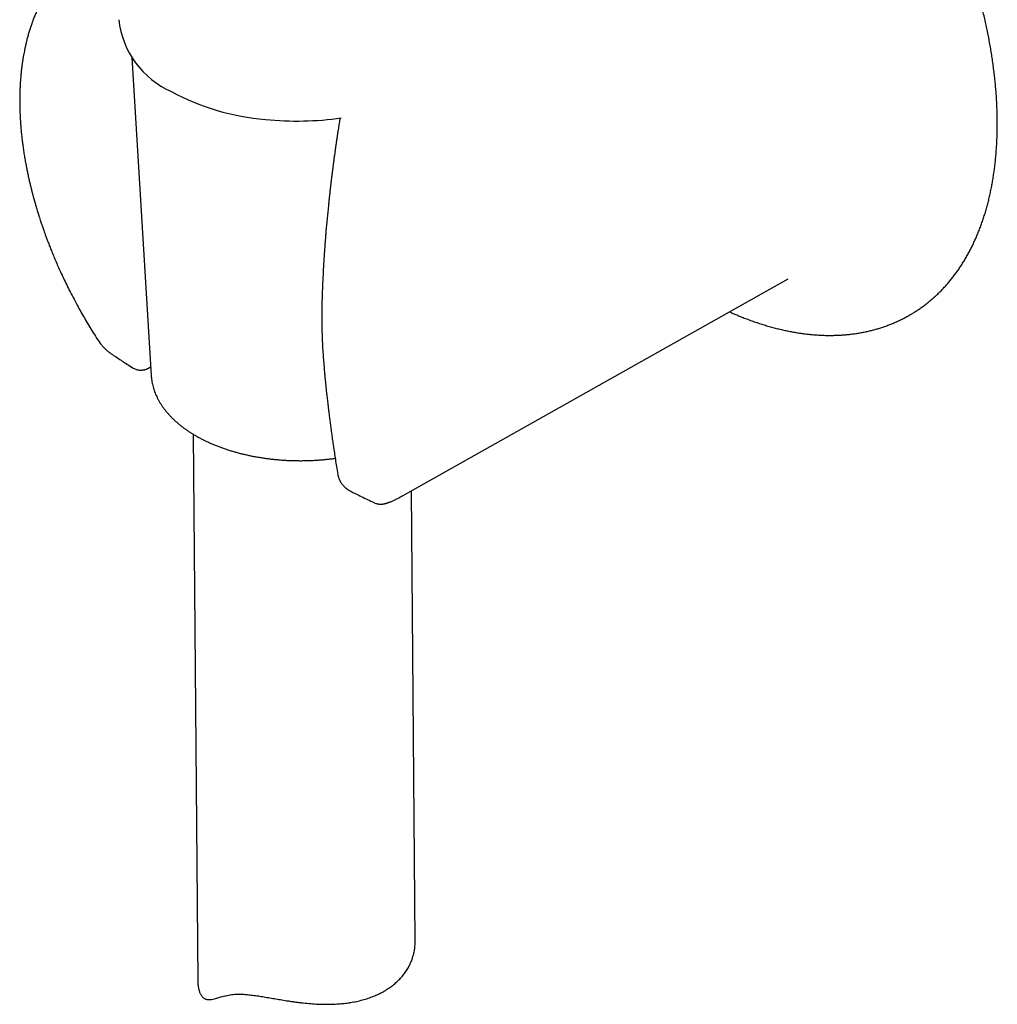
# Model space of a CAD drawing. Header units: millimetres. Extents: x 8 to 1191, y 12 to 1197.
# Tile 15 of 60: x 1124 to 1191, y 318 to 386. Entities that reach past the tile are written whole.
import ezdxf

# ---------------------------------------------------------------- set-up
doc = ezdxf.new("R2010")
doc.units = ezdxf.units.MM

msp = doc.modelspace()

# ---------------------------------------------------------------- linework, layer by layer
at = {"color": 7, "linetype": 'Continuous', "lineweight": 30}
for p, q in [((1131.328, 383.03), (1132.67, 361.097)), ((1149.976, 352.802), (1176.567, 367.771)), ((1131.364, 361.654), (1131.362, 361.655)), ((1132.67, 361.1), (1132.67, 361.097)), ((1135.57, 357.055), (1135.882, 319.36)), ((1146.401, 353.136), (1146.428, 353.122)), ((1146.428, 353.123), (1146.424, 353.126)), ((1150.86, 322.108), (1150.602, 353.155)), ((1149.969, 352.803), (1149.973, 352.806))]:
    msp.add_line(p, q, dxfattribs=at)
at = {"color": 7, "linetype": 'Continuous', "lineweight": 30, "flags": 128}
msp.add_lwpolyline([(1184.963, 365.286), (1185.101, 365.368), (1185.144, 365.393)], dxfattribs=at)
at = {"color": 7, "linetype": 'Continuous', "lineweight": 30}
for centre, radius, start, end in [((1136.536, 386.298), 6.139, 186.17579, 246.2627), ((1141.958, 395.441), 16.741, 241.86509, 265.15657), ((1142.711, 400.136), 21.486, 264.21462, 278.17229)]:
    msp.add_arc(centre, radius, start, end, dxfattribs=at)
for points, knots in [([(1185.15, 365.398), (1185.182, 365.417), (1185.296, 365.485), (1185.486, 365.609), (1185.72, 365.769), (1185.949, 365.936), (1186.174, 366.11), (1186.395, 366.29), (1186.611, 366.478), (1186.822, 366.672), (1187.029, 366.873), (1187.232, 367.081), (1187.429, 367.295), (1187.622, 367.516), (1187.81, 367.744), (1187.993, 367.978), (1188.171, 368.218), (1188.344, 368.464), (1188.512, 368.717), (1188.675, 368.976), (1188.832, 369.241), (1188.985, 369.512), (1189.132, 369.789), (1189.274, 370.072), (1189.41, 370.361), (1189.541, 370.655), (1189.666, 370.955), (1189.786, 371.261), (1189.9, 371.571), (1190.009, 371.888), (1190.112, 372.209), (1190.21, 372.536), (1190.302, 372.867), (1190.388, 373.203), (1190.468, 373.545), (1190.542, 373.891), (1190.611, 374.241), (1190.674, 374.596), (1190.731, 374.956), (1190.783, 375.319), (1190.828, 375.687), (1190.868, 376.059), (1190.901, 376.435), (1190.929, 376.815), (1190.951, 377.198), (1190.967, 377.585), (1190.978, 377.976), (1190.982, 378.37), (1190.981, 378.767), (1190.973, 379.167), (1190.96, 379.571), (1190.941, 379.977), (1190.916, 380.386), (1190.885, 380.798), (1190.849, 381.212), (1190.806, 381.629), (1190.758, 382.048), (1190.704, 382.469), (1190.645, 382.892), (1190.579, 383.318), (1190.508, 383.745), (1190.431, 384.174), (1190.349, 384.604), (1190.261, 385.036), (1190.167, 385.469), (1190.068, 385.904), (1189.963, 386.339), (1189.852, 386.776), (1189.736, 387.213), (1189.615, 387.651), (1189.488, 388.09), (1189.356, 388.529), (1189.219, 388.969), (1189.076, 389.409), (1188.928, 389.849), (1188.775, 390.289), (1188.617, 390.729), (1188.453, 391.168), (1188.285, 391.607), (1188.111, 392.046), (1187.933, 392.484), (1187.749, 392.921), (1187.561, 393.357), (1187.368, 393.793), (1187.17, 394.227), (1186.967, 394.66), (1186.76, 395.091), (1186.548, 395.521), (1186.332, 395.949), (1186.111, 396.376), (1185.886, 396.801), (1185.657, 397.223), (1185.423, 397.644), (1185.185, 398.062), (1184.943, 398.478), (1184.697, 398.892), (1184.447, 399.303), (1184.193, 399.711), (1183.935, 400.116), (1183.673, 400.519), (1183.408, 400.918), (1183.139, 401.314), (1182.867, 401.707), (1182.591, 402.097), (1182.311, 402.483), (1182.029, 402.865), (1181.743, 403.244), (1181.454, 403.618), (1181.162, 403.989), (1180.867, 404.356), (1180.569, 404.718), (1180.268, 405.077), (1179.965, 405.431), (1179.658, 405.78), (1179.35, 406.125), (1179.038, 406.465), (1178.725, 406.801), (1178.409, 407.132), (1178.091, 407.457), (1177.771, 407.778), (1177.449, 408.093), (1177.124, 408.403), (1176.798, 408.708), (1176.471, 409.008), (1176.141, 409.302), (1175.81, 409.59), (1175.478, 409.873), (1175.144, 410.15), (1174.809, 410.421), (1174.472, 410.686), (1174.135, 410.945), (1173.796, 411.198), (1173.457, 411.445), (1173.117, 411.686), (1172.776, 411.92), (1172.434, 412.148), (1172.092, 412.37), (1171.75, 412.585), (1171.407, 412.793), (1171.108, 412.97), (1170.923, 413.075), (1170.853, 413.115)], [0, 0, 0, 0, 0.002875, 0.010008, 0.017142, 0.024277, 0.031414, 0.038553, 0.045695, 0.052841, 0.059991, 0.067146, 0.074306, 0.08147, 0.088641, 0.095817, 0.102998, 0.110186, 0.117379, 0.124578, 0.131783, 0.138994, 0.14621, 0.153431, 0.160657, 0.167887, 0.175122, 0.182362, 0.189605, 0.196851, 0.204101, 0.211354, 0.21861, 0.225868, 0.233128, 0.24039, 0.247654, 0.254919, 0.262185, 0.269453, 0.276721, 0.28399, 0.291259, 0.298529, 0.305799, 0.313069, 0.32034, 0.32761, 0.33488, 0.34215, 0.349419, 0.356688, 0.363957, 0.371225, 0.378493, 0.38576, 0.393027, 0.400293, 0.407559, 0.414824, 0.422089, 0.429353, 0.436616, 0.443879, 0.451142, 0.458403, 0.465665, 0.472925, 0.480186, 0.487445, 0.494705, 0.501963, 0.509222, 0.51648, 0.523737, 0.530994, 0.538251, 0.545507, 0.552763, 0.560018, 0.567274, 0.574529, 0.581784, 0.589038, 0.596292, 0.603546, 0.6108, 0.618054, 0.625308, 0.632561, 0.639815, 0.647068, 0.654321, 0.661575, 0.668828, 0.676081, 0.683334, 0.690588, 0.697841, 0.705095, 0.712348, 0.719602, 0.726856, 0.73411, 0.741364, 0.748619, 0.755874, 0.763129, 0.770384, 0.77764, 0.784896, 0.792152, 0.799409, 0.806666, 0.813923, 0.821181, 0.82844, 0.835699, 0.842958, 0.850218, 0.857478, 0.864739, 0.872001, 0.879263, 0.886525, 0.893788, 0.901052, 0.908316, 0.915581, 0.922847, 0.930113, 0.93738, 0.944647, 0.951915, 0.959184, 0.966453, 0.973722, 0.980992, 0.988263, 0.995534, 1, 1, 1, 1]), ([(1128.288, 390.323), (1128.253, 390.302), (1128.182, 390.259), (1128.08, 390.194), (1127.98, 390.129), (1127.886, 390.066), (1127.8, 390.007), (1127.726, 389.954), (1127.664, 389.91), (1127.613, 389.871), (1127.562, 389.834), (1127.507, 389.791), (1127.444, 389.742), (1127.374, 389.687), (1127.296, 389.623), (1127.209, 389.55), (1127.107, 389.462), (1126.998, 389.365), (1126.887, 389.262), (1126.783, 389.162), (1126.681, 389.06), (1126.58, 388.956), (1126.481, 388.85), (1126.382, 388.741), (1126.282, 388.627), (1126.182, 388.508), (1126.084, 388.388), (1125.991, 388.269), (1125.903, 388.153), (1125.822, 388.043), (1125.752, 387.945), (1125.694, 387.862), (1125.647, 387.792), (1125.603, 387.727), (1125.557, 387.658), (1125.507, 387.58), (1125.449, 387.488), (1125.382, 387.379), (1125.318, 387.271), (1125.259, 387.169), (1125.21, 387.083), (1125.166, 387.003), (1125.127, 386.931), (1125.093, 386.866), (1125.061, 386.805), (1125.03, 386.745), (1124.997, 386.68), (1124.961, 386.607), (1124.915, 386.513), (1124.86, 386.398), (1124.797, 386.261), (1124.734, 386.118), (1124.672, 385.972), (1124.615, 385.832), (1124.565, 385.705), (1124.523, 385.597), (1124.486, 385.498), (1124.45, 385.399), (1124.411, 385.288), (1124.37, 385.166), (1124.326, 385.034), (1124.283, 384.898), (1124.241, 384.759), (1124.199, 384.617), (1124.159, 384.475), (1124.123, 384.34), (1124.092, 384.219), (1124.066, 384.118), (1124.045, 384.031), (1124.026, 383.949), (1124.006, 383.862), (1123.985, 383.766), (1123.957, 383.637), (1123.922, 383.47), (1123.882, 383.259), (1123.841, 383.025), (1123.808, 382.823), (1123.785, 382.663), (1123.769, 382.553), (1123.755, 382.45), (1123.744, 382.358), (1123.734, 382.282), (1123.727, 382.222), (1123.722, 382.174), (1123.715, 382.118), (1123.707, 382.042), (1123.696, 381.938), (1123.684, 381.813), (1123.671, 381.665), (1123.658, 381.499), (1123.645, 381.322), (1123.635, 381.145), (1123.626, 380.976), (1123.618, 380.785), (1123.611, 380.577), (1123.607, 380.358), (1123.605, 380.161), (1123.604, 379.978), (1123.606, 379.801), (1123.609, 379.626), (1123.613, 379.453), (1123.619, 379.279), (1123.626, 379.086), (1123.637, 378.864), (1123.653, 378.608), (1123.673, 378.329), (1123.699, 378.025), (1123.732, 377.697), (1123.769, 377.363), (1123.812, 377.024), (1123.86, 376.683), (1123.914, 376.329), (1123.974, 375.973), (1124.037, 375.628), (1124.1, 375.303), (1124.165, 374.987), (1124.232, 374.684), (1124.298, 374.394), (1124.362, 374.128), (1124.422, 373.887), (1124.47, 373.701), (1124.506, 373.564), (1124.531, 373.471), (1124.554, 373.385), (1124.575, 373.307), (1124.595, 373.236), (1124.613, 373.171), (1124.632, 373.103), (1124.655, 373.021), (1124.684, 372.918), (1124.721, 372.792), (1124.763, 372.647), (1124.809, 372.494), (1124.856, 372.343), (1124.907, 372.18), (1124.961, 372.009), (1125.018, 371.833), (1125.069, 371.679), (1125.112, 371.549), (1125.152, 371.432), (1125.193, 371.312), (1125.241, 371.172), (1125.301, 371.004), (1125.373, 370.803), (1125.459, 370.569), (1125.557, 370.308), (1125.668, 370.022), (1125.791, 369.711), (1125.927, 369.378), (1126.077, 369.021), (1126.242, 368.641), (1126.425, 368.233), (1126.626, 367.8), (1126.848, 367.34), (1127.089, 366.856), (1127.351, 366.351), (1127.613, 365.864), (1127.873, 365.398), (1128.126, 364.957), (1128.396, 364.505), (1128.68, 364.041), (1128.878, 363.732), (1128.979, 363.574)], [0, 0, 0, 0, 0.005052, 0.010226, 0.015528, 0.020954, 0.025978, 0.030201, 0.03372, 0.036536, 0.03909, 0.042373, 0.045921, 0.04979, 0.054255, 0.059351, 0.065035, 0.072323, 0.078837, 0.085176, 0.091584, 0.098017, 0.104384, 0.110716, 0.117464, 0.124344, 0.131152, 0.137733, 0.144087, 0.150119, 0.155399, 0.159641, 0.16317, 0.166265, 0.16978, 0.173777, 0.178202, 0.183611, 0.190004, 0.194231, 0.198557, 0.202384, 0.205687, 0.208934, 0.211536, 0.214279, 0.217331, 0.220692, 0.224356, 0.230322, 0.236503, 0.2429, 0.249509, 0.255772, 0.261267, 0.265993, 0.269787, 0.273938, 0.278602, 0.283777, 0.289324, 0.29495, 0.300646, 0.30641, 0.312245, 0.317783, 0.322586, 0.326653, 0.329814, 0.332857, 0.336244, 0.339975, 0.344049, 0.351238, 0.35927, 0.368125, 0.377802, 0.381828, 0.385982, 0.389922, 0.393275, 0.396039, 0.398215, 0.399805, 0.401304, 0.404315, 0.408081, 0.412602, 0.417877, 0.423906, 0.430409, 0.436685, 0.442619, 0.448211, 0.456688, 0.464235, 0.470854, 0.476958, 0.483004, 0.488887, 0.494715, 0.500489, 0.506433, 0.514183, 0.522672, 0.531898, 0.541861, 0.552561, 0.563997, 0.574386, 0.585314, 0.596783, 0.608328, 0.619237, 0.629503, 0.639126, 0.648969, 0.658035, 0.666325, 0.673838, 0.680576, 0.68369, 0.686599, 0.689271, 0.691703, 0.693894, 0.695847, 0.697751, 0.70022, 0.70346, 0.70737, 0.711949, 0.716908, 0.721602, 0.726008, 0.732077, 0.737497, 0.742269, 0.746393, 0.749503, 0.753201, 0.757508, 0.762424, 0.76887, 0.776131, 0.784206, 0.793095, 0.802798, 0.81312, 0.824226, 0.836118, 0.848794, 0.862507, 0.877033, 0.892371, 0.908523, 0.925487, 0.939387, 0.953788, 0.96869, 0.984094, 1, 1, 1, 1]), ([(1145.678, 378.859), (1145.659, 378.737), (1145.621, 378.497), (1145.566, 378.145), (1145.516, 377.811), (1145.469, 377.499), (1145.427, 377.214), (1145.39, 376.955), (1145.357, 376.722), (1145.327, 376.508), (1145.3, 376.314), (1145.277, 376.142), (1145.257, 375.992), (1145.239, 375.862), (1145.224, 375.746), (1145.211, 375.644), (1145.199, 375.559), (1145.191, 375.495), (1145.184, 375.443), (1145.176, 375.375), (1145.164, 375.28), (1145.148, 375.158), (1145.131, 375.023), (1145.112, 374.873), (1145.092, 374.705), (1145.069, 374.518), (1145.044, 374.311), (1145.018, 374.083), (1144.99, 373.84), (1144.962, 373.588), (1144.934, 373.333), (1144.907, 373.08), (1144.858, 372.612), (1144.791, 371.935), (1144.728, 371.23), (1144.685, 370.712), (1144.658, 370.371), (1144.632, 370.022), (1144.604, 369.631), (1144.575, 369.191), (1144.545, 368.701), (1144.516, 368.183), (1144.489, 367.636), (1144.464, 367.061), (1144.45, 366.668), (1144.443, 366.467)], [0, 0, 0, 0, 0.029203, 0.057749, 0.084522, 0.109524, 0.132758, 0.153045, 0.171762, 0.18891, 0.20449, 0.218503, 0.230328, 0.240749, 0.249767, 0.258463, 0.265274, 0.2702, 0.273916, 0.277892, 0.286612, 0.296728, 0.307302, 0.319344, 0.332854, 0.34783, 0.364624, 0.382944, 0.402789, 0.423433, 0.44396, 0.464367, 0.484654, 0.557263, 0.628312, 0.6558, 0.68305, 0.711049, 0.740685, 0.778099, 0.817834, 0.85989, 0.904268, 0.950971, 1, 1, 1, 1]), ([(1144.443, 366.467), (1144.435, 366.137), (1144.418, 365.476), (1144.425, 364.477), (1144.456, 363.472), (1144.512, 362.461), (1144.57, 361.783), (1144.599, 361.444)], [0, 0, 0, 0, 0.200045, 0.399763, 0.599458, 0.799436, 1, 1, 1, 1]), ([(1172.528, 365.497), (1172.579, 365.475), (1172.744, 365.4), (1173.025, 365.28), (1173.37, 365.138), (1173.714, 365.004), (1174.058, 364.877), (1174.401, 364.758), (1174.743, 364.646), (1175.084, 364.541), (1175.424, 364.444), (1175.762, 364.355), (1176.1, 364.272), (1176.435, 364.198), (1176.769, 364.131), (1177.102, 364.072), (1177.433, 364.02), (1177.762, 363.976), (1178.088, 363.94), (1178.413, 363.911), (1178.736, 363.89), (1179.056, 363.877), (1179.373, 363.872), (1179.688, 363.874), (1180.001, 363.884), (1180.31, 363.901), (1180.617, 363.926), (1180.921, 363.959), (1181.222, 364), (1181.519, 364.047), (1181.814, 364.103), (1182.105, 364.166), (1182.392, 364.236), (1182.676, 364.314), (1182.957, 364.4), (1183.234, 364.492), (1183.507, 364.592), (1183.776, 364.7), (1184.042, 364.814), (1184.303, 364.936), (1184.561, 365.065), (1184.781, 365.182), (1184.913, 365.259), (1184.963, 365.287)], [0, 0, 0, 0, 0.01109, 0.036464, 0.061834, 0.0872, 0.112559, 0.137912, 0.163256, 0.188591, 0.213914, 0.239224, 0.264519, 0.289797, 0.315057, 0.340296, 0.365513, 0.390706, 0.415872, 0.44101, 0.466118, 0.491194, 0.516237, 0.541245, 0.566217, 0.591151, 0.616048, 0.640906, 0.665725, 0.690506, 0.715249, 0.739954, 0.764624, 0.789259, 0.813862, 0.838435, 0.86298, 0.8875, 0.912, 0.936481, 0.960948, 0.985406, 1, 1, 1, 1]), ([(1128.979, 363.574), (1129.013, 363.523), (1129.076, 363.428), (1129.172, 363.301), (1129.258, 363.197), (1129.33, 363.114), (1129.389, 363.051), (1129.439, 363), (1129.491, 362.949), (1129.551, 362.892), (1129.623, 362.829), (1129.693, 362.772), (1129.758, 362.721), (1129.812, 362.679), (1129.864, 362.641), (1129.895, 362.619), (1129.911, 362.608)], [0, 0, 0, 0, 0.134514, 0.250965, 0.349555, 0.430248, 0.49284, 0.539887, 0.589111, 0.653389, 0.725186, 0.802731, 0.85652, 0.906325, 0.953646, 1, 1, 1, 1]), ([(1129.911, 362.609), (1130.137, 362.459), (1130.598, 362.152), (1131.083, 361.835), (1131.342, 361.667), (1131.362, 361.654)], [0, 0, 0, 0, 0.46971, 0.959707, 1, 1, 1, 1]), ([(1131.362, 361.654), (1131.403, 361.629), (1131.479, 361.584), (1131.594, 361.538), (1131.694, 361.509), (1131.779, 361.493), (1131.852, 361.484), (1131.916, 361.48), (1131.978, 361.48), (1132.042, 361.483), (1132.104, 361.49), (1132.157, 361.499), (1132.202, 361.509), (1132.251, 361.521), (1132.314, 361.54), (1132.382, 361.566), (1132.446, 361.596), (1132.497, 361.623), (1132.537, 361.645), (1132.568, 361.664), (1132.598, 361.684), (1132.62, 361.7), (1132.632, 361.709)], [0, 0, 0, 0, 0.102691, 0.191632, 0.2654, 0.327503, 0.379981, 0.424128, 0.466069, 0.514314, 0.56427, 0.603017, 0.630609, 0.665973, 0.717026, 0.776865, 0.830427, 0.877186, 0.913046, 0.93684, 0.962122, 1, 1, 1, 1]), ([(1144.599, 361.444), (1144.608, 361.346), (1144.625, 361.16), (1144.652, 360.892), (1144.676, 360.641), (1144.701, 360.403), (1144.725, 360.17), (1144.748, 359.958), (1144.769, 359.766), (1144.788, 359.591), (1144.809, 359.409), (1144.832, 359.208), (1144.859, 358.98), (1144.889, 358.725), (1144.924, 358.444), (1144.963, 358.135), (1145.006, 357.799), (1145.054, 357.435), (1145.107, 357.045), (1145.165, 356.637), (1145.226, 356.212), (1145.292, 355.771), (1145.363, 355.306), (1145.44, 354.817), (1145.495, 354.484), (1145.523, 354.314)], [0, 0, 0, 0, 0.040486, 0.077695, 0.111845, 0.144887, 0.177277, 0.209016, 0.233497, 0.257575, 0.282025, 0.309972, 0.341746, 0.377351, 0.416787, 0.460058, 0.507166, 0.558113, 0.612905, 0.671545, 0.730363, 0.792611, 0.858296, 0.927423, 1, 1, 1, 1]), ([(1132.671, 361.101), (1132.672, 361.075), (1132.676, 360.991), (1132.692, 360.849), (1132.718, 360.675), (1132.753, 360.502), (1132.795, 360.33), (1132.846, 360.158), (1132.905, 359.988), (1132.972, 359.818), (1133.047, 359.65), (1133.13, 359.483), (1133.22, 359.318), (1133.319, 359.154), (1133.426, 358.991), (1133.541, 358.831), (1133.663, 358.673), (1133.793, 358.517), (1133.93, 358.363), (1134.075, 358.212), (1134.227, 358.063), (1134.386, 357.917), (1134.552, 357.774), (1134.725, 357.634), (1134.904, 357.497), (1135.09, 357.364), (1135.283, 357.234), (1135.481, 357.107), (1135.686, 356.984), (1135.896, 356.864), (1136.112, 356.748), (1136.333, 356.636), (1136.559, 356.528), (1136.791, 356.424), (1137.027, 356.324), (1137.268, 356.228), (1137.513, 356.136), (1137.763, 356.048), (1138.016, 355.965), (1138.274, 355.885), (1138.535, 355.811), (1138.8, 355.74), (1139.068, 355.674), (1139.339, 355.613), (1139.612, 355.556), (1139.889, 355.503), (1140.168, 355.455), (1140.449, 355.412), (1140.732, 355.374), (1141.017, 355.34), (1141.303, 355.311), (1141.59, 355.286), (1141.879, 355.266), (1142.169, 355.251), (1142.459, 355.241), (1142.75, 355.236), (1143.041, 355.235), (1143.332, 355.239), (1143.623, 355.248), (1143.913, 355.262), (1144.202, 355.28), (1144.491, 355.303), (1144.779, 355.331), (1145.065, 355.363), (1145.254, 355.388), (1145.349, 355.401)], [0, 0, 0, 0, 0.0068781, 0.0222828, 0.0376988, 0.0531345, 0.0685982, 0.084097, 0.0996372, 0.1152236, 0.1308602, 0.1465494, 0.1622923, 0.1780888, 0.1939376, 0.2098365, 0.2257825, 0.2417718, 0.2578002, 0.2738634, 0.2899568, 0.3060759, 0.3222166, 0.3383747, 0.3545465, 0.3707288, 0.3869184, 0.4031129, 0.4193099, 0.4355073, 0.4517033, 0.4678967, 0.4840866, 0.5002721, 0.5164528, 0.5326281, 0.548798, 0.5649621, 0.5811205, 0.5972732, 0.6134203, 0.6295619, 0.6456983, 0.6618297, 0.6779564, 0.6940786, 0.7101967, 0.7263111, 0.742422, 0.7585298, 0.7746349, 0.7907376, 0.8068384, 0.8229375, 0.8390353, 0.8551323, 0.8712289, 0.8873252, 0.9034219, 0.919519, 0.935617, 0.9517163, 0.9678172, 0.9839202, 1, 1, 1, 1]), ([(1145.523, 354.314), (1145.532, 354.264), (1145.549, 354.176), (1145.585, 354.062), (1145.617, 353.977), (1145.646, 353.911), (1145.675, 353.852), (1145.707, 353.792), (1145.744, 353.73), (1145.789, 353.663), (1145.839, 353.595), (1145.895, 353.528), (1145.947, 353.471), (1145.993, 353.425), (1146.034, 353.388), (1146.072, 353.355), (1146.111, 353.322), (1146.153, 353.29), (1146.201, 353.256), (1146.259, 353.217), (1146.32, 353.179), (1146.364, 353.156), (1146.381, 353.147)], [0, 0, 0, 0, 0.099155, 0.178347, 0.237434, 0.281081, 0.321245, 0.368207, 0.415952, 0.466367, 0.527536, 0.584993, 0.639745, 0.682617, 0.715685, 0.750706, 0.782969, 0.81839, 0.857144, 0.901724, 0.960947, 1, 1, 1, 1]), ([(1146.428, 353.123), (1146.524, 353.075), (1146.908, 352.885), (1147.442, 352.624), (1147.883, 352.412), (1148.032, 352.341)], [0, 0, 0, 0, 0.181501, 0.722749, 1, 1, 1, 1]), ([(1148.03, 352.341), (1148.069, 352.324), (1148.138, 352.294), (1148.232, 352.267), (1148.301, 352.253), (1148.353, 352.246), (1148.4, 352.241), (1148.456, 352.238), (1148.518, 352.238), (1148.574, 352.241), (1148.613, 352.245), (1148.65, 352.25), (1148.697, 352.257), (1148.746, 352.267), (1148.802, 352.28), (1148.858, 352.295), (1148.914, 352.312), (1148.971, 352.33), (1149.039, 352.355), (1149.125, 352.388), (1149.191, 352.416), (1149.227, 352.431)], [0, 0, 0, 0, 0.079002, 0.140768, 0.183166, 0.211222, 0.242612, 0.27815, 0.326118, 0.364429, 0.381736, 0.400166, 0.443222, 0.504286, 0.567063, 0.625756, 0.682128, 0.738996, 0.811027, 0.89808, 1, 1, 1, 1]), ([(1149.227, 352.431), (1149.256, 352.443), (1149.318, 352.471), (1149.421, 352.517), (1149.539, 352.573), (1149.672, 352.639), (1149.819, 352.715), (1149.921, 352.772), (1149.975, 352.802)], [0, 0, 0, 0, 0.115665, 0.251723, 0.408181, 0.585046, 0.78232, 1, 1, 1, 1]), ([(1148, 318.316), (1148.098, 318.357), (1148.293, 318.439), (1148.59, 318.589), (1148.891, 318.764), (1149.175, 318.956), (1149.426, 319.152), (1149.644, 319.346), (1149.844, 319.549), (1150.038, 319.773), (1150.224, 320.025), (1150.386, 320.289), (1150.519, 320.546), (1150.624, 320.794), (1150.71, 321.046), (1150.782, 321.32), (1150.834, 321.615), (1150.86, 321.885), (1150.858, 322.049), (1150.858, 322.108)], [0, 0, 0, 0, 0.054972, 0.110093, 0.176914, 0.244005, 0.300498, 0.357153, 0.412118, 0.467232, 0.534021, 0.60107, 0.657501, 0.714083, 0.769924, 0.825907, 0.893719, 0.961784, 1, 1, 1, 1]), ([(1135.884, 319.36), (1135.885, 319.303), (1135.886, 319.164), (1135.911, 318.957), (1135.949, 318.777), (1135.989, 318.645), (1136.024, 318.552), (1136.064, 318.467), (1136.108, 318.389), (1136.156, 318.32), (1136.209, 318.259), (1136.265, 318.207), (1136.326, 318.165), (1136.39, 318.133), (1136.464, 318.106), (1136.55, 318.088), (1136.644, 318.082), (1136.737, 318.085), (1136.861, 318.099), (1137.005, 318.129), (1137.173, 318.173), (1137.325, 318.217), (1137.483, 318.263), (1137.645, 318.309), (1137.817, 318.352), (1138.001, 318.392), (1138.199, 318.425), (1138.412, 318.447), (1138.641, 318.457), (1138.856, 318.454), (1139.051, 318.445), (1139.22, 318.433), (1139.396, 318.417), (1139.577, 318.397), (1139.763, 318.373), (1139.954, 318.347), (1140.15, 318.317), (1140.413, 318.275), (1140.747, 318.219), (1141.156, 318.148), (1141.576, 318.076), (1141.943, 318.016), (1142.254, 317.968), (1142.507, 317.932), (1142.761, 317.897), (1143.102, 317.856), (1143.531, 317.811), (1144, 317.777), (1144.422, 317.76), (1144.823, 317.754), (1145.246, 317.763), (1145.666, 317.789), (1146.056, 317.828), (1146.437, 317.882), (1146.832, 317.956), (1147.235, 318.055), (1147.627, 318.172), (1147.876, 318.268), (1148, 318.316)], [0, 0, 0, 0, 0.015043, 0.036905, 0.058883, 0.069967, 0.081072, 0.091953, 0.102859, 0.113914, 0.124969, 0.136147, 0.147325, 0.158662, 0.170025, 0.18514, 0.200295, 0.213678, 0.227061, 0.253929, 0.27325, 0.29259, 0.310836, 0.329096, 0.347477, 0.365884, 0.384546, 0.40327, 0.422238, 0.441297, 0.453428, 0.465584, 0.477874, 0.490164, 0.50255, 0.514937, 0.527453, 0.539991, 0.564232, 0.588672, 0.613236, 0.637976, 0.652402, 0.666846, 0.681392, 0.695939, 0.72517, 0.754615, 0.776211, 0.797861, 0.824084, 0.850406, 0.872552, 0.894759, 0.920859, 0.947114, 0.973476, 1, 1, 1, 1])]:
    msp.add_open_spline(points, degree=3, knots=knots, dxfattribs=at)

doc.saveas('drawing.dxf')
